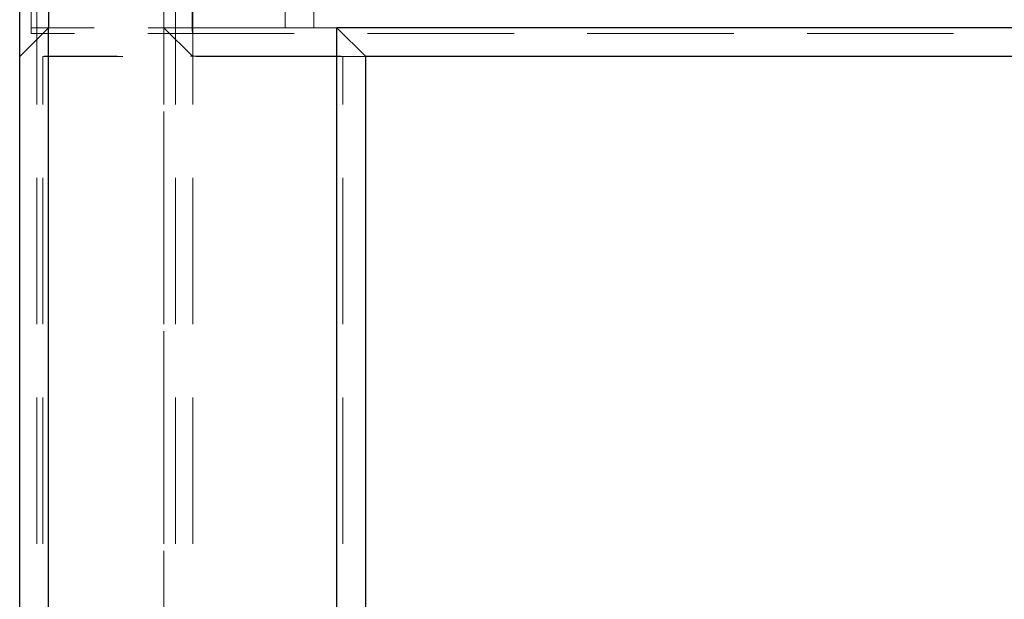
# Model space of a CAD drawing. Header units: millimetres. Extents: x 8 to 290, y 2 to 202.
# Tile 157 of 189: x 189.52 to 198.06, y 168.18 to 173.21. Entities that reach past the tile are written whole.
import ezdxf

# ---------------------------------------------------------------- set-up
doc = ezdxf.new("R2010")
doc.units = ezdxf.units.MM
doc.linetypes.add('HIDDEN', pattern=[1.905, 1.27, -0.635])
doc.styles.add('SLDTEXTSTYLE2', font='TXT', dxfattribs={"width": 0.605})
doc.dimstyles.new('SLDDIMSTYLE2', dxfattribs={"dimtxt": 2.568319, "dimasz": 3, "dimexe": 0, "dimexo": 0.0625, "dimgap": 0.64208, "dimtad": 1, "dimlfac": 20, "dimrnd": 1e-09, "dimzin": 12, "dimdsep": 46, "dimtxsty": 'SLDTEXTSTYLE2', "dimsah": 1, "dimcen": 0.09, "dimadec": 0, "dimazin": 3, "dimtfac": 1, "dimtofl": 0, "dimtmove": 0, "dimatfit": 3, "dimfxl": 1, "dimfrac": 2, "dimtolj": 1, "dimtzin": 12, "dimarcsym": 0})

# ---------------------------------------------------------------- blocks, each defined once
blk = doc.blocks.new('_D_9')
at = {"color": 7, "linetype": 'Continuous', "lineweight": 0}
blk.add_line((192.5225, 160.2115), (237.6225, 160.2115), dxfattribs=at)
at = {"color": 7, "linetype": 'Continuous', "lineweight": 18}
for points in [[(192.5225, 160.2115), (195.5225, 159.4615), (195.5225, 160.9615)], [(237.6225, 160.2115), (234.6225, 160.9615), (234.6225, 159.4615)]]:
    blk.add_solid(points, dxfattribs=at)
at = {"color": 7, "linetype": 'Continuous', "lineweight": 18, "insert": (212.1327, 163.6221), "char_height": 2.64583, "attachment_point": 1, "style": 'SLDTEXTSTYLE2'}
blk.add_mtext('902', dxfattribs=at)

msp = doc.modelspace()

# ---------------------------------------------------------------- linework, layer by layer
at = {"color": 7, "linetype": 'HIDDEN', "lineweight": 18}
for p, q in [((191.02247, 140.08584), (191.02247, 175.88584)), ((189.67247, 140.08584), (189.67247, 175.78584)), ((189.77247, 140.08584), (189.77247, 175.78584)), ((189.77247, 140.66084), (189.77247, 175.78584)), ((190.77247, 140.08584), (190.77247, 175.78584)), ((190.77247, 140.66084), (190.77247, 175.78584)), ((190.87247, 140.08584), (190.87247, 175.78584)), ((189.62247, 173.13584), (189.62247, 175.63584)), ((189.77247, 140.08584), (189.77247, 175.63584)), ((189.77247, 173.13584), (189.77247, 175.63584)), ((189.77247, 140.66084), (189.77247, 175.63584)), ((190.77247, 140.08584), (190.77247, 175.63584)), ((191.01742, 175.63584), (191.01742, 173.13584)), ((191.82247, 173.13584), (191.82247, 175.63584)), ((192.07247, 175.63584), (192.07247, 173.13584)), ((189.52247, 172.88584), (189.77247, 173.13584)), ((189.62247, 173.08584), (189.62247, 173.13584)), ((237.62752, 173.13584), (189.62247, 173.13584)), ((192.07247, 173.13584), (189.62247, 173.13584)), ((189.77247, 140.08584), (189.77247, 173.13584)), ((191.02247, 172.88584), (190.77247, 173.13584)), ((190.77247, 173.13584), (191.82247, 173.13584)), ((190.77247, 140.66084), (190.77247, 173.13584)), ((191.01742, 173.13584), (191.82247, 173.13584)), ((191.02247, 173.13584), (192.07247, 173.13584)), ((192.07247, 173.13584), (191.82247, 173.13584)), ((192.07247, 173.13584), (236.82247, 173.13584)), ((192.27247, 140.08584), (192.27247, 173.13584)), ((237.62247, 173.08584), (189.62247, 173.08584)), ((192.32247, 172.88584), (189.72247, 172.88584)), ((189.72247, 140.08584), (189.72247, 172.88584)), ((192.27247, 172.89089), (189.77247, 172.89089)), ((189.77247, 140.08584), (189.77247, 172.89089)), ((192.27247, 140.08584), (192.27247, 172.89089)), ((192.32247, 172.88584), (192.52247, 172.88584)), ((192.32247, 140.08584), (192.32247, 172.88584))]:
    msp.add_line(p, q, dxfattribs=at)
at = {"color": 7, "linetype": 'Continuous', "lineweight": 25}
for p, q in [((189.52247, 172.88584), (189.52247, 175.63584)), ((189.77247, 175.63584), (189.77247, 173.13584)), ((189.77247, 173.13584), (189.52247, 172.88584)), ((189.77247, 140.08584), (189.77247, 173.13584)), ((237.87247, 173.13584), (192.27247, 173.13584)), ((192.27247, 140.08584), (192.27247, 173.13584)), ((192.52247, 172.88584), (192.27247, 173.13584)), ((189.52247, 140.08584), (189.52247, 172.88584)), ((237.62247, 172.88584), (192.52247, 172.88584)), ((192.52247, 140.08584), (192.52247, 172.88584))]:
    msp.add_line(p, q, dxfattribs=at)
at = {"color": 7, "linetype": 'HIDDEN', "lineweight": 18}
for points, knots in [([(191.01742, 173.13584), (191.01753, 173.13028), (191.01776, 173.11916), (191.01933, 173.10431), (191.02108, 173.09295), (191.02228, 173.08674), (191.02241, 173.0861), (191.02247, 173.08584)], [0, 0, 0, 0, 0.2117552, 0.4234068, 0.6377381, 0.8538997, 1, 1, 1, 1]), ([(189.77247, 172.89089), (189.76691, 172.89077), (189.7558, 172.89055), (189.74094, 172.88897), (189.72958, 172.88722), (189.72337, 172.88602), (189.72273, 172.88589), (189.72247, 172.88584)], [0, 0, 0, 0, 0.2117552, 0.4234068, 0.6377381, 0.8538997, 1, 1, 1, 1]), ([(192.32247, 172.88584), (192.32193, 172.88595), (192.32084, 172.88617), (192.31241, 172.88773), (192.29992, 172.88948), (192.28577, 172.8907), (192.27629, 172.89083), (192.27247, 172.89089)], [0, 0, 0, 0, 0.211803, 0.4235077, 0.6377778, 0.8539589, 1, 1, 1, 1])]:
    msp.add_open_spline(points, degree=3, knots=knots, dxfattribs=at)

# ---------------------------------------------------------------- dimensions: what is measured, and where the dimension line sits
at = {"color": 7, "linetype": 'Continuous', "lineweight": 18}
dim = msp.add_linear_dim(base=(237.62247, 160.21147), p1=(192.52247, 172.88584), p2=(237.62247, 172.88584), dimstyle='SLDDIMSTYLE2', dxfattribs=at)
dim.commit()
dim.dimension.update_dxf_attribs({"geometry": '_D_9', "text_midpoint": (215.07247, 160.21147), "dimtype": 160})

doc.saveas('drawing.dxf')
